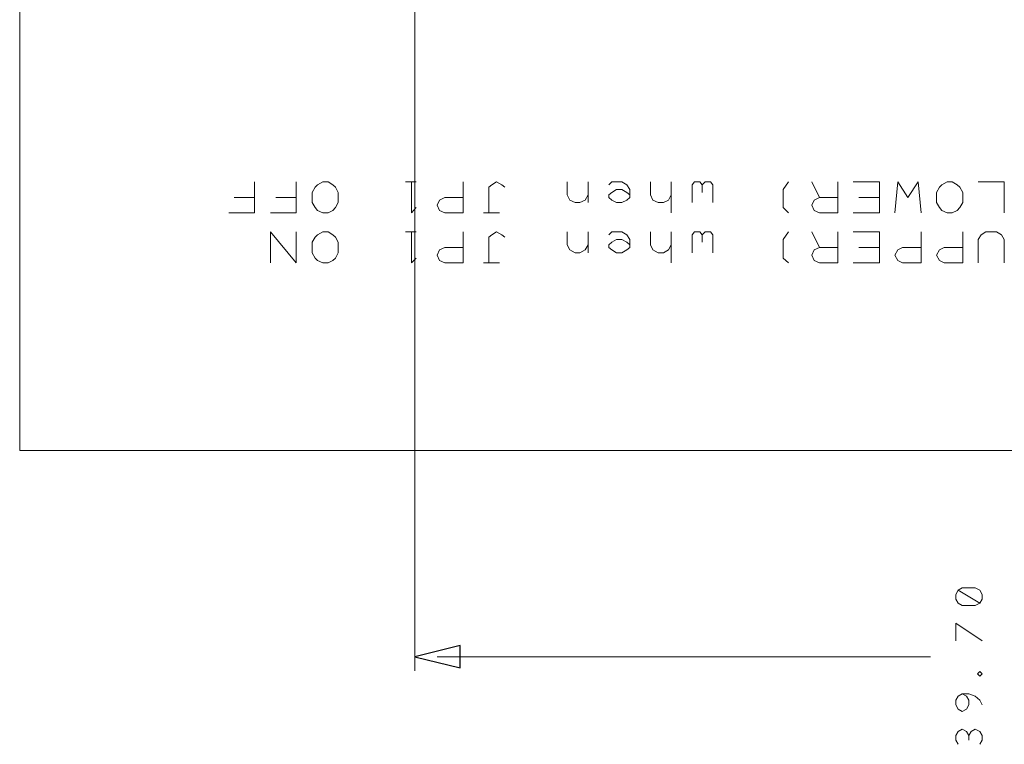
# Model space of a CAD drawing. Header units: millimetres. Extents: x -38 to 46, y -120 to 119.
# Tile 1 of 23: x -38 to -2, y -120 to -94. Entities that reach past the tile are written whole.
import ezdxf

# ---------------------------------------------------------------- set-up
doc = ezdxf.new("R2010")
doc.units = ezdxf.units.MM
doc.header["$MEASUREMENT"] = 0
doc.layers.add('Ebene 1', color=7, linetype='Continuous')

msp = doc.modelspace()

# ---------------------------------------------------------------- linework, layer by layer
at = {"layer": 'Ebene 1', "lineweight": 20}
for points, knots in [([(22.3873, 104.4081), (22.3873, 104.4081), (-37.6202, 104.4081), (-37.6202, 104.4081), (-37.6202, 104.4081), (-37.6202, 104.4081), (-37.6202, -109.9044), (-37.6202, -109.9044), (-37.6202, -109.9044), (-37.6202, -109.9044), (22.3873, -109.9044), (22.3873, -109.9044), (22.3873, -109.9044), (22.3873, -109.9044), (22.3873, 104.4081), (22.3873, 104.4081)], [0, 0, 0, 0, 0.2, 0.2, 0.2, 0.2, 0.4, 0.4, 0.4, 0.4, 0.6, 0.6, 0.6, 0.6, 1, 1, 1, 1]), ([(-29.1536, -100.2312), (-29.1536, -100.2312), (-29.1536, -101.3531), (-29.1536, -101.3531), (-29.1536, -101.3531), (-29.1536, -101.3531), (-30.0849, -101.3531), (-30.0849, -101.3531)], [0, 0, 0, 0, 0.3333333, 0.3333333, 0.3333333, 0.3333333, 1, 1, 1, 1]), ([(-27.6507, -100.2312), (-27.6507, -100.2312), (-27.6507, -101.3531), (-27.6507, -101.3531), (-27.6507, -101.3531), (-27.6507, -101.3531), (-28.5821, -101.3531), (-28.5821, -101.3531)], [0, 0, 0, 0, 0.3333333, 0.3333333, 0.3333333, 0.3333333, 1, 1, 1, 1]), ([(-26.1479, -100.6122), (-26.1479, -100.6122), (-26.1479, -100.9721), (-26.1479, -100.9721), (-26.1479, -100.9721), (-26.1479, -100.9721), (-26.2326, -101.1626), (-26.2326, -101.1626), (-26.2326, -101.1626), (-26.2326, -101.1626), (-26.3384, -101.2684), (-26.3384, -101.2684), (-26.3384, -101.2684), (-26.3384, -101.2684), (-26.5077, -101.3531), (-26.5077, -101.3531), (-26.5077, -101.3531), (-26.5077, -101.3531), (-26.6982, -101.3531), (-26.6982, -101.3531), (-26.6982, -101.3531), (-26.6982, -101.3531), (-26.8887, -101.2684), (-26.8887, -101.2684), (-26.8887, -101.2684), (-26.8887, -101.2684), (-26.9734, -101.1626), (-26.9734, -101.1626), (-26.9734, -101.1626), (-26.9734, -101.1626), (-27.0792, -100.9721), (-27.0792, -100.9721), (-27.0792, -100.9721), (-27.0792, -100.9721), (-27.0792, -100.6122), (-27.0792, -100.6122), (-27.0792, -100.6122), (-27.0792, -100.6122), (-26.9734, -100.4217), (-26.9734, -100.4217), (-26.9734, -100.4217), (-26.9734, -100.4217), (-26.8887, -100.3371), (-26.8887, -100.3371), (-26.8887, -100.3371), (-26.8887, -100.3371), (-26.6982, -100.2312), (-26.6982, -100.2312), (-26.6982, -100.2312), (-26.6982, -100.2312), (-26.5077, -100.2312), (-26.5077, -100.2312), (-26.5077, -100.2312), (-26.5077, -100.2312), (-26.3384, -100.3371), (-26.3384, -100.3371), (-26.3384, -100.3371), (-26.3384, -100.3371), (-26.2326, -100.4217), (-26.2326, -100.4217), (-26.2326, -100.4217), (-26.2326, -100.4217), (-26.1479, -100.6122), (-26.1479, -100.6122)], [0, 0, 0, 0, 0.0588235, 0.0588235, 0.0588235, 0.0588235, 0.1176471, 0.1176471, 0.1176471, 0.1176471, 0.1764706, 0.1764706, 0.1764706, 0.1764706, 0.2352941, 0.2352941, 0.2352941, 0.2352941, 0.2941176, 0.2941176, 0.2941176, 0.2941176, 0.3529412, 0.3529412, 0.3529412, 0.3529412, 0.4117647, 0.4117647, 0.4117647, 0.4117647, 0.4705882, 0.4705882, 0.4705882, 0.4705882, 0.5294118, 0.5294118, 0.5294118, 0.5294118, 0.5882353, 0.5882353, 0.5882353, 0.5882353, 0.6470588, 0.6470588, 0.6470588, 0.6470588, 0.7058824, 0.7058824, 0.7058824, 0.7058824, 0.7647059, 0.7647059, 0.7647059, 0.7647059, 0.8235294, 0.8235294, 0.8235294, 0.8235294, 0.8823529, 0.8823529, 0.8823529, 0.8823529, 1, 1, 1, 1]), ([(-23.5021, -100.2312), (-23.5021, -100.2312), (-23.5021, -101.3531), (-23.5021, -101.3531), (-23.5021, -101.3531), (-23.5021, -101.3531), (-23.3327, -101.1626), (-23.3327, -101.1626)], [0, 0, 0, 0, 0.3333333, 0.3333333, 0.3333333, 0.3333333, 1, 1, 1, 1]), ([(-21.6394, -100.2312), (-21.6394, -100.2312), (-21.6394, -101.3531), (-21.6394, -101.3531), (-21.6394, -101.3531), (-21.6394, -101.3531), (-22.2956, -101.3531), (-22.2956, -101.3531), (-22.2956, -101.3531), (-22.2956, -101.3531), (-22.4861, -101.2684), (-22.4861, -101.2684), (-22.4861, -101.2684), (-22.4861, -101.2684), (-22.5707, -101.0779), (-22.5707, -101.0779), (-22.5707, -101.0779), (-22.5707, -101.0779), (-22.4861, -100.8874), (-22.4861, -100.8874), (-22.4861, -100.8874), (-22.4861, -100.8874), (-22.2956, -100.8027), (-22.2956, -100.8027), (-22.2956, -100.8027), (-22.2956, -100.8027), (-21.6394, -100.8027), (-21.6394, -100.8027)], [0, 0, 0, 0, 0.125, 0.125, 0.125, 0.125, 0.25, 0.25, 0.25, 0.25, 0.375, 0.375, 0.375, 0.375, 0.5, 0.5, 0.5, 0.5, 0.625, 0.625, 0.625, 0.625, 0.75, 0.75, 0.75, 0.75, 1, 1, 1, 1]), ([(-20.1366, -100.4217), (-20.1366, -100.4217), (-20.2424, -100.3371), (-20.2424, -100.3371), (-20.2424, -100.3371), (-20.2424, -100.3371), (-20.4329, -100.2312), (-20.4329, -100.2312), (-20.4329, -100.2312), (-20.4329, -100.2312), (-20.6022, -100.3371), (-20.6022, -100.3371), (-20.6022, -100.3371), (-20.6022, -100.3371), (-20.7081, -100.4217), (-20.7081, -100.4217), (-20.7081, -100.4217), (-20.7081, -100.4217), (-20.7081, -101.3531), (-20.7081, -101.3531), (-20.7081, -101.3531), (-20.7081, -101.3531), (-20.8986, -101.3531), (-20.8986, -101.3531)], [0, 0, 0, 0, 0.1428571, 0.1428571, 0.1428571, 0.1428571, 0.2857143, 0.2857143, 0.2857143, 0.2857143, 0.4285714, 0.4285714, 0.4285714, 0.4285714, 0.5714286, 0.5714286, 0.5714286, 0.5714286, 0.7142857, 0.7142857, 0.7142857, 0.7142857, 1, 1, 1, 1]), ([(-17.1309, -100.6969), (-17.1309, -100.6969), (-17.2367, -100.8874), (-17.2367, -100.8874), (-17.2367, -100.8874), (-17.2367, -100.8874), (-17.4272, -100.9721), (-17.4272, -100.9721), (-17.4272, -100.9721), (-17.4272, -100.9721), (-17.5966, -100.9721), (-17.5966, -100.9721), (-17.5966, -100.9721), (-17.5966, -100.9721), (-17.7871, -100.8874), (-17.7871, -100.8874), (-17.7871, -100.8874), (-17.7871, -100.8874), (-17.8929, -100.6969), (-17.8929, -100.6969), (-17.8929, -100.6969), (-17.8929, -100.6969), (-17.8929, -100.2312), (-17.8929, -100.2312)], [0, 0, 0, 0, 0.1428571, 0.1428571, 0.1428571, 0.1428571, 0.2857143, 0.2857143, 0.2857143, 0.2857143, 0.4285714, 0.4285714, 0.4285714, 0.4285714, 0.5714286, 0.5714286, 0.5714286, 0.5714286, 0.7142857, 0.7142857, 0.7142857, 0.7142857, 1, 1, 1, 1]), ([(-16.3901, -100.3371), (-16.3901, -100.3371), (-16.2842, -100.2312), (-16.2842, -100.2312), (-16.2842, -100.2312), (-16.2842, -100.2312), (-15.9244, -100.2312), (-15.9244, -100.2312), (-15.9244, -100.2312), (-15.9244, -100.2312), (-15.7339, -100.3371), (-15.7339, -100.3371), (-15.7339, -100.3371), (-15.7339, -100.3371), (-15.6281, -100.5064), (-15.6281, -100.5064), (-15.6281, -100.5064), (-15.6281, -100.5064), (-15.6281, -100.8027), (-15.6281, -100.8027), (-15.6281, -100.8027), (-15.6281, -100.8027), (-15.7339, -100.8874), (-15.7339, -100.8874), (-15.7339, -100.8874), (-15.7339, -100.8874), (-15.9244, -100.9721), (-15.9244, -100.9721), (-15.9244, -100.9721), (-15.9244, -100.9721), (-16.1149, -100.9721), (-16.1149, -100.9721), (-16.1149, -100.9721), (-16.1149, -100.9721), (-16.2842, -100.8874), (-16.2842, -100.8874), (-16.2842, -100.8874), (-16.2842, -100.8874), (-16.3901, -100.8027), (-16.3901, -100.8027), (-16.3901, -100.8027), (-16.3901, -100.8027), (-16.3901, -100.6969), (-16.3901, -100.6969), (-16.3901, -100.6969), (-16.3901, -100.6969), (-16.2842, -100.6122), (-16.2842, -100.6122), (-16.2842, -100.6122), (-16.2842, -100.6122), (-16.1149, -100.5064), (-16.1149, -100.5064), (-16.1149, -100.5064), (-16.1149, -100.5064), (-15.9244, -100.5064), (-15.9244, -100.5064), (-15.9244, -100.5064), (-15.9244, -100.5064), (-15.7339, -100.6122), (-15.7339, -100.6122), (-15.7339, -100.6122), (-15.7339, -100.6122), (-15.6281, -100.6969), (-15.6281, -100.6969)], [0, 0, 0, 0, 0.0588235, 0.0588235, 0.0588235, 0.0588235, 0.1176471, 0.1176471, 0.1176471, 0.1176471, 0.1764706, 0.1764706, 0.1764706, 0.1764706, 0.2352941, 0.2352941, 0.2352941, 0.2352941, 0.2941176, 0.2941176, 0.2941176, 0.2941176, 0.3529412, 0.3529412, 0.3529412, 0.3529412, 0.4117647, 0.4117647, 0.4117647, 0.4117647, 0.4705882, 0.4705882, 0.4705882, 0.4705882, 0.5294118, 0.5294118, 0.5294118, 0.5294118, 0.5882353, 0.5882353, 0.5882353, 0.5882353, 0.6470588, 0.6470588, 0.6470588, 0.6470588, 0.7058824, 0.7058824, 0.7058824, 0.7058824, 0.7647059, 0.7647059, 0.7647059, 0.7647059, 0.8235294, 0.8235294, 0.8235294, 0.8235294, 0.8823529, 0.8823529, 0.8823529, 0.8823529, 1, 1, 1, 1]), ([(-14.1464, -100.6969), (-14.1464, -100.6969), (-14.2311, -100.8874), (-14.2311, -100.8874), (-14.2311, -100.8874), (-14.2311, -100.8874), (-14.4216, -100.9721), (-14.4216, -100.9721), (-14.4216, -100.9721), (-14.4216, -100.9721), (-14.6121, -100.9721), (-14.6121, -100.9721), (-14.6121, -100.9721), (-14.6121, -100.9721), (-14.8026, -100.8874), (-14.8026, -100.8874), (-14.8026, -100.8874), (-14.8026, -100.8874), (-14.8872, -100.6969), (-14.8872, -100.6969), (-14.8872, -100.6969), (-14.8872, -100.6969), (-14.8872, -100.2312), (-14.8872, -100.2312)], [0, 0, 0, 0, 0.1428571, 0.1428571, 0.1428571, 0.1428571, 0.2857143, 0.2857143, 0.2857143, 0.2857143, 0.4285714, 0.4285714, 0.4285714, 0.4285714, 0.5714286, 0.5714286, 0.5714286, 0.5714286, 0.7142857, 0.7142857, 0.7142857, 0.7142857, 1, 1, 1, 1]), ([(-13.0246, -100.3371), (-13.0246, -100.3371), (-13.1092, -100.2312), (-13.1092, -100.2312), (-13.1092, -100.2312), (-13.1092, -100.2312), (-13.2997, -100.2312), (-13.2997, -100.2312), (-13.2997, -100.2312), (-13.2997, -100.2312), (-13.3844, -100.3371), (-13.3844, -100.3371), (-13.3844, -100.3371), (-13.3844, -100.3371), (-13.3844, -100.9721), (-13.3844, -100.9721)], [0, 0, 0, 0, 0.2, 0.2, 0.2, 0.2, 0.4, 0.4, 0.4, 0.4, 0.6, 0.6, 0.6, 0.6, 1, 1, 1, 1]), ([(-12.6436, -100.9721), (-12.6436, -100.9721), (-12.6436, -100.3371), (-12.6436, -100.3371), (-12.6436, -100.3371), (-12.6436, -100.3371), (-12.7282, -100.2312), (-12.7282, -100.2312), (-12.7282, -100.2312), (-12.7282, -100.2312), (-12.9187, -100.2312), (-12.9187, -100.2312), (-12.9187, -100.2312), (-12.9187, -100.2312), (-13.0246, -100.3371), (-13.0246, -100.3371), (-13.0246, -100.3371), (-13.0246, -100.3371), (-13.0246, -100.6122), (-13.0246, -100.6122)], [0, 0, 0, 0, 0.1666667, 0.1666667, 0.1666667, 0.1666667, 0.3333333, 0.3333333, 0.3333333, 0.3333333, 0.5, 0.5, 0.5, 0.5, 0.6666667, 0.6666667, 0.6666667, 0.6666667, 1, 1, 1, 1]), ([(-9.9131, -100.2312), (-9.9131, -100.2312), (-10.1036, -100.5064), (-10.1036, -100.5064), (-10.1036, -100.5064), (-10.1036, -100.5064), (-10.1036, -101.1626), (-10.1036, -101.1626), (-10.1036, -101.1626), (-10.1036, -101.1626), (-9.9131, -101.3531), (-9.9131, -101.3531)], [0, 0, 0, 0, 0.25, 0.25, 0.25, 0.25, 0.5, 0.5, 0.5, 0.5, 1, 1, 1, 1]), ([(-8.1351, -100.2312), (-8.1351, -100.2312), (-8.1351, -101.3531), (-8.1351, -101.3531), (-8.1351, -101.3531), (-8.1351, -101.3531), (-8.7912, -101.3531), (-8.7912, -101.3531), (-8.7912, -101.3531), (-8.7912, -101.3531), (-8.9817, -101.2684), (-8.9817, -101.2684), (-8.9817, -101.2684), (-8.9817, -101.2684), (-9.0664, -101.0779), (-9.0664, -101.0779), (-9.0664, -101.0779), (-9.0664, -101.0779), (-8.9817, -100.8874), (-8.9817, -100.8874), (-8.9817, -100.8874), (-8.9817, -100.8874), (-8.7912, -100.8027), (-8.7912, -100.8027), (-8.7912, -100.8027), (-8.7912, -100.8027), (-8.1351, -100.8027), (-8.1351, -100.8027)], [0, 0, 0, 0, 0.125, 0.125, 0.125, 0.125, 0.25, 0.25, 0.25, 0.25, 0.375, 0.375, 0.375, 0.375, 0.5, 0.5, 0.5, 0.5, 0.625, 0.625, 0.625, 0.625, 0.75, 0.75, 0.75, 0.75, 1, 1, 1, 1]), ([(-6.6322, -100.2312), (-6.6322, -100.2312), (-6.6322, -101.3531), (-6.6322, -101.3531), (-6.6322, -101.3531), (-6.6322, -101.3531), (-7.5847, -101.3531), (-7.5847, -101.3531)], [0, 0, 0, 0, 0.3333333, 0.3333333, 0.3333333, 0.3333333, 1, 1, 1, 1]), ([(-5.1294, -101.3531), (-5.1294, -101.3531), (-5.2352, -100.2312), (-5.2352, -100.2312), (-5.2352, -100.2312), (-5.2352, -100.2312), (-5.6162, -100.8027), (-5.6162, -100.8027), (-5.6162, -100.8027), (-5.6162, -100.8027), (-5.9761, -100.2312), (-5.9761, -100.2312), (-5.9761, -100.2312), (-5.9761, -100.2312), (-6.0819, -101.3531), (-6.0819, -101.3531)], [0, 0, 0, 0, 0.2, 0.2, 0.2, 0.2, 0.4, 0.4, 0.4, 0.4, 0.6, 0.6, 0.6, 0.6, 1, 1, 1, 1]), ([(-3.6266, -100.6122), (-3.6266, -100.6122), (-3.6266, -100.9721), (-3.6266, -100.9721), (-3.6266, -100.9721), (-3.6266, -100.9721), (-3.7324, -101.1626), (-3.7324, -101.1626), (-3.7324, -101.1626), (-3.7324, -101.1626), (-3.8382, -101.2684), (-3.8382, -101.2684), (-3.8382, -101.2684), (-3.8382, -101.2684), (-4.0076, -101.3531), (-4.0076, -101.3531), (-4.0076, -101.3531), (-4.0076, -101.3531), (-4.1981, -101.3531), (-4.1981, -101.3531), (-4.1981, -101.3531), (-4.1981, -101.3531), (-4.3886, -101.2684), (-4.3886, -101.2684), (-4.3886, -101.2684), (-4.3886, -101.2684), (-4.4732, -101.1626), (-4.4732, -101.1626), (-4.4732, -101.1626), (-4.4732, -101.1626), (-4.5791, -100.9721), (-4.5791, -100.9721), (-4.5791, -100.9721), (-4.5791, -100.9721), (-4.5791, -100.6122), (-4.5791, -100.6122), (-4.5791, -100.6122), (-4.5791, -100.6122), (-4.4732, -100.4217), (-4.4732, -100.4217), (-4.4732, -100.4217), (-4.4732, -100.4217), (-4.3886, -100.3371), (-4.3886, -100.3371), (-4.3886, -100.3371), (-4.3886, -100.3371), (-4.1981, -100.2312), (-4.1981, -100.2312), (-4.1981, -100.2312), (-4.1981, -100.2312), (-4.0076, -100.2312), (-4.0076, -100.2312), (-4.0076, -100.2312), (-4.0076, -100.2312), (-3.8382, -100.3371), (-3.8382, -100.3371), (-3.8382, -100.3371), (-3.8382, -100.3371), (-3.7324, -100.4217), (-3.7324, -100.4217), (-3.7324, -100.4217), (-3.7324, -100.4217), (-3.6266, -100.6122), (-3.6266, -100.6122)], [0, 0, 0, 0, 0.0588235, 0.0588235, 0.0588235, 0.0588235, 0.1176471, 0.1176471, 0.1176471, 0.1176471, 0.1764706, 0.1764706, 0.1764706, 0.1764706, 0.2352941, 0.2352941, 0.2352941, 0.2352941, 0.2941176, 0.2941176, 0.2941176, 0.2941176, 0.3529412, 0.3529412, 0.3529412, 0.3529412, 0.4117647, 0.4117647, 0.4117647, 0.4117647, 0.4705882, 0.4705882, 0.4705882, 0.4705882, 0.5294118, 0.5294118, 0.5294118, 0.5294118, 0.5882353, 0.5882353, 0.5882353, 0.5882353, 0.6470588, 0.6470588, 0.6470588, 0.6470588, 0.7058824, 0.7058824, 0.7058824, 0.7058824, 0.7647059, 0.7647059, 0.7647059, 0.7647059, 0.8235294, 0.8235294, 0.8235294, 0.8235294, 0.8823529, 0.8823529, 0.8823529, 0.8823529, 1, 1, 1, 1]), ([(-2.1449, -101.3531), (-2.1449, -101.3531), (-2.1449, -100.2312), (-2.1449, -100.2312), (-2.1449, -100.2312), (-2.1449, -100.2312), (-3.0762, -100.2312), (-3.0762, -100.2312)], [0, 0, 0, 0, 0.3333333, 0.3333333, 0.3333333, 0.3333333, 1, 1, 1, 1]), ([(-27.6507, -102.0304), (-27.6507, -102.0304), (-27.6507, -103.1522), (-27.6507, -103.1522), (-27.6507, -103.1522), (-27.6507, -103.1522), (-28.5821, -102.0304), (-28.5821, -102.0304), (-28.5821, -102.0304), (-28.5821, -102.0304), (-28.5821, -103.1522), (-28.5821, -103.1522)], [0, 0, 0, 0, 0.25, 0.25, 0.25, 0.25, 0.5, 0.5, 0.5, 0.5, 1, 1, 1, 1]), ([(-26.1479, -102.4114), (-26.1479, -102.4114), (-26.1479, -102.7924), (-26.1479, -102.7924), (-26.1479, -102.7924), (-26.1479, -102.7924), (-26.2326, -102.9829), (-26.2326, -102.9829), (-26.2326, -102.9829), (-26.2326, -102.9829), (-26.3384, -103.0676), (-26.3384, -103.0676), (-26.3384, -103.0676), (-26.3384, -103.0676), (-26.5077, -103.1522), (-26.5077, -103.1522), (-26.5077, -103.1522), (-26.5077, -103.1522), (-26.6982, -103.1522), (-26.6982, -103.1522), (-26.6982, -103.1522), (-26.6982, -103.1522), (-26.8887, -103.0676), (-26.8887, -103.0676), (-26.8887, -103.0676), (-26.8887, -103.0676), (-26.9734, -102.9829), (-26.9734, -102.9829), (-26.9734, -102.9829), (-26.9734, -102.9829), (-27.0792, -102.7924), (-27.0792, -102.7924), (-27.0792, -102.7924), (-27.0792, -102.7924), (-27.0792, -102.4114), (-27.0792, -102.4114), (-27.0792, -102.4114), (-27.0792, -102.4114), (-26.9734, -102.2209), (-26.9734, -102.2209), (-26.9734, -102.2209), (-26.9734, -102.2209), (-26.8887, -102.1362), (-26.8887, -102.1362), (-26.8887, -102.1362), (-26.8887, -102.1362), (-26.6982, -102.0304), (-26.6982, -102.0304), (-26.6982, -102.0304), (-26.6982, -102.0304), (-26.5077, -102.0304), (-26.5077, -102.0304), (-26.5077, -102.0304), (-26.5077, -102.0304), (-26.3384, -102.1362), (-26.3384, -102.1362), (-26.3384, -102.1362), (-26.3384, -102.1362), (-26.2326, -102.2209), (-26.2326, -102.2209), (-26.2326, -102.2209), (-26.2326, -102.2209), (-26.1479, -102.4114), (-26.1479, -102.4114)], [0, 0, 0, 0, 0.0588235, 0.0588235, 0.0588235, 0.0588235, 0.1176471, 0.1176471, 0.1176471, 0.1176471, 0.1764706, 0.1764706, 0.1764706, 0.1764706, 0.2352941, 0.2352941, 0.2352941, 0.2352941, 0.2941176, 0.2941176, 0.2941176, 0.2941176, 0.3529412, 0.3529412, 0.3529412, 0.3529412, 0.4117647, 0.4117647, 0.4117647, 0.4117647, 0.4705882, 0.4705882, 0.4705882, 0.4705882, 0.5294118, 0.5294118, 0.5294118, 0.5294118, 0.5882353, 0.5882353, 0.5882353, 0.5882353, 0.6470588, 0.6470588, 0.6470588, 0.6470588, 0.7058824, 0.7058824, 0.7058824, 0.7058824, 0.7647059, 0.7647059, 0.7647059, 0.7647059, 0.8235294, 0.8235294, 0.8235294, 0.8235294, 0.8823529, 0.8823529, 0.8823529, 0.8823529, 1, 1, 1, 1]), ([(-23.5021, -102.0304), (-23.5021, -102.0304), (-23.5021, -103.1522), (-23.5021, -103.1522), (-23.5021, -103.1522), (-23.5021, -103.1522), (-23.3327, -102.9829), (-23.3327, -102.9829)], [0, 0, 0, 0, 0.3333333, 0.3333333, 0.3333333, 0.3333333, 1, 1, 1, 1]), ([(-21.6394, -102.0304), (-21.6394, -102.0304), (-21.6394, -103.1522), (-21.6394, -103.1522), (-21.6394, -103.1522), (-21.6394, -103.1522), (-22.2956, -103.1522), (-22.2956, -103.1522), (-22.2956, -103.1522), (-22.2956, -103.1522), (-22.4861, -103.0676), (-22.4861, -103.0676), (-22.4861, -103.0676), (-22.4861, -103.0676), (-22.5707, -102.8771), (-22.5707, -102.8771), (-22.5707, -102.8771), (-22.5707, -102.8771), (-22.4861, -102.6866), (-22.4861, -102.6866), (-22.4861, -102.6866), (-22.4861, -102.6866), (-22.2956, -102.6019), (-22.2956, -102.6019), (-22.2956, -102.6019), (-22.2956, -102.6019), (-21.6394, -102.6019), (-21.6394, -102.6019)], [0, 0, 0, 0, 0.125, 0.125, 0.125, 0.125, 0.25, 0.25, 0.25, 0.25, 0.375, 0.375, 0.375, 0.375, 0.5, 0.5, 0.5, 0.5, 0.625, 0.625, 0.625, 0.625, 0.75, 0.75, 0.75, 0.75, 1, 1, 1, 1]), ([(-20.1366, -102.2209), (-20.1366, -102.2209), (-20.2424, -102.1362), (-20.2424, -102.1362), (-20.2424, -102.1362), (-20.2424, -102.1362), (-20.4329, -102.0304), (-20.4329, -102.0304), (-20.4329, -102.0304), (-20.4329, -102.0304), (-20.6022, -102.1362), (-20.6022, -102.1362), (-20.6022, -102.1362), (-20.6022, -102.1362), (-20.7081, -102.2209), (-20.7081, -102.2209), (-20.7081, -102.2209), (-20.7081, -102.2209), (-20.7081, -103.1522), (-20.7081, -103.1522), (-20.7081, -103.1522), (-20.7081, -103.1522), (-20.8986, -103.1522), (-20.8986, -103.1522)], [0, 0, 0, 0, 0.1428571, 0.1428571, 0.1428571, 0.1428571, 0.2857143, 0.2857143, 0.2857143, 0.2857143, 0.4285714, 0.4285714, 0.4285714, 0.4285714, 0.5714286, 0.5714286, 0.5714286, 0.5714286, 0.7142857, 0.7142857, 0.7142857, 0.7142857, 1, 1, 1, 1]), ([(-17.1309, -102.4961), (-17.1309, -102.4961), (-17.2367, -102.6866), (-17.2367, -102.6866), (-17.2367, -102.6866), (-17.2367, -102.6866), (-17.4272, -102.7924), (-17.4272, -102.7924), (-17.4272, -102.7924), (-17.4272, -102.7924), (-17.5966, -102.7924), (-17.5966, -102.7924), (-17.5966, -102.7924), (-17.5966, -102.7924), (-17.7871, -102.6866), (-17.7871, -102.6866), (-17.7871, -102.6866), (-17.7871, -102.6866), (-17.8929, -102.4961), (-17.8929, -102.4961), (-17.8929, -102.4961), (-17.8929, -102.4961), (-17.8929, -102.0304), (-17.8929, -102.0304)], [0, 0, 0, 0, 0.1428571, 0.1428571, 0.1428571, 0.1428571, 0.2857143, 0.2857143, 0.2857143, 0.2857143, 0.4285714, 0.4285714, 0.4285714, 0.4285714, 0.5714286, 0.5714286, 0.5714286, 0.5714286, 0.7142857, 0.7142857, 0.7142857, 0.7142857, 1, 1, 1, 1]), ([(-16.3901, -102.1362), (-16.3901, -102.1362), (-16.2842, -102.0304), (-16.2842, -102.0304), (-16.2842, -102.0304), (-16.2842, -102.0304), (-15.9244, -102.0304), (-15.9244, -102.0304), (-15.9244, -102.0304), (-15.9244, -102.0304), (-15.7339, -102.1362), (-15.7339, -102.1362), (-15.7339, -102.1362), (-15.7339, -102.1362), (-15.6281, -102.3056), (-15.6281, -102.3056), (-15.6281, -102.3056), (-15.6281, -102.3056), (-15.6281, -102.6019), (-15.6281, -102.6019), (-15.6281, -102.6019), (-15.6281, -102.6019), (-15.7339, -102.6866), (-15.7339, -102.6866), (-15.7339, -102.6866), (-15.7339, -102.6866), (-15.9244, -102.7924), (-15.9244, -102.7924), (-15.9244, -102.7924), (-15.9244, -102.7924), (-16.1149, -102.7924), (-16.1149, -102.7924), (-16.1149, -102.7924), (-16.1149, -102.7924), (-16.2842, -102.6866), (-16.2842, -102.6866), (-16.2842, -102.6866), (-16.2842, -102.6866), (-16.3901, -102.6019), (-16.3901, -102.6019), (-16.3901, -102.6019), (-16.3901, -102.6019), (-16.3901, -102.4961), (-16.3901, -102.4961), (-16.3901, -102.4961), (-16.3901, -102.4961), (-16.2842, -102.4114), (-16.2842, -102.4114), (-16.2842, -102.4114), (-16.2842, -102.4114), (-16.1149, -102.3056), (-16.1149, -102.3056), (-16.1149, -102.3056), (-16.1149, -102.3056), (-15.9244, -102.3056), (-15.9244, -102.3056), (-15.9244, -102.3056), (-15.9244, -102.3056), (-15.7339, -102.4114), (-15.7339, -102.4114), (-15.7339, -102.4114), (-15.7339, -102.4114), (-15.6281, -102.4961), (-15.6281, -102.4961)], [0, 0, 0, 0, 0.0588235, 0.0588235, 0.0588235, 0.0588235, 0.1176471, 0.1176471, 0.1176471, 0.1176471, 0.1764706, 0.1764706, 0.1764706, 0.1764706, 0.2352941, 0.2352941, 0.2352941, 0.2352941, 0.2941176, 0.2941176, 0.2941176, 0.2941176, 0.3529412, 0.3529412, 0.3529412, 0.3529412, 0.4117647, 0.4117647, 0.4117647, 0.4117647, 0.4705882, 0.4705882, 0.4705882, 0.4705882, 0.5294118, 0.5294118, 0.5294118, 0.5294118, 0.5882353, 0.5882353, 0.5882353, 0.5882353, 0.6470588, 0.6470588, 0.6470588, 0.6470588, 0.7058824, 0.7058824, 0.7058824, 0.7058824, 0.7647059, 0.7647059, 0.7647059, 0.7647059, 0.8235294, 0.8235294, 0.8235294, 0.8235294, 0.8823529, 0.8823529, 0.8823529, 0.8823529, 1, 1, 1, 1]), ([(-14.1464, -102.4961), (-14.1464, -102.4961), (-14.2311, -102.6866), (-14.2311, -102.6866), (-14.2311, -102.6866), (-14.2311, -102.6866), (-14.4216, -102.7924), (-14.4216, -102.7924), (-14.4216, -102.7924), (-14.4216, -102.7924), (-14.6121, -102.7924), (-14.6121, -102.7924), (-14.6121, -102.7924), (-14.6121, -102.7924), (-14.8026, -102.6866), (-14.8026, -102.6866), (-14.8026, -102.6866), (-14.8026, -102.6866), (-14.8872, -102.4961), (-14.8872, -102.4961), (-14.8872, -102.4961), (-14.8872, -102.4961), (-14.8872, -102.0304), (-14.8872, -102.0304)], [0, 0, 0, 0, 0.1428571, 0.1428571, 0.1428571, 0.1428571, 0.2857143, 0.2857143, 0.2857143, 0.2857143, 0.4285714, 0.4285714, 0.4285714, 0.4285714, 0.5714286, 0.5714286, 0.5714286, 0.5714286, 0.7142857, 0.7142857, 0.7142857, 0.7142857, 1, 1, 1, 1]), ([(-13.0246, -102.1362), (-13.0246, -102.1362), (-13.1092, -102.0304), (-13.1092, -102.0304), (-13.1092, -102.0304), (-13.1092, -102.0304), (-13.2997, -102.0304), (-13.2997, -102.0304), (-13.2997, -102.0304), (-13.2997, -102.0304), (-13.3844, -102.1362), (-13.3844, -102.1362), (-13.3844, -102.1362), (-13.3844, -102.1362), (-13.3844, -102.7924), (-13.3844, -102.7924)], [0, 0, 0, 0, 0.2, 0.2, 0.2, 0.2, 0.4, 0.4, 0.4, 0.4, 0.6, 0.6, 0.6, 0.6, 1, 1, 1, 1]), ([(-12.6436, -102.7924), (-12.6436, -102.7924), (-12.6436, -102.1362), (-12.6436, -102.1362), (-12.6436, -102.1362), (-12.6436, -102.1362), (-12.7282, -102.0304), (-12.7282, -102.0304), (-12.7282, -102.0304), (-12.7282, -102.0304), (-12.9187, -102.0304), (-12.9187, -102.0304), (-12.9187, -102.0304), (-12.9187, -102.0304), (-13.0246, -102.1362), (-13.0246, -102.1362), (-13.0246, -102.1362), (-13.0246, -102.1362), (-13.0246, -102.4114), (-13.0246, -102.4114)], [0, 0, 0, 0, 0.1666667, 0.1666667, 0.1666667, 0.1666667, 0.3333333, 0.3333333, 0.3333333, 0.3333333, 0.5, 0.5, 0.5, 0.5, 0.6666667, 0.6666667, 0.6666667, 0.6666667, 1, 1, 1, 1]), ([(-9.9131, -102.0304), (-9.9131, -102.0304), (-10.1036, -102.3056), (-10.1036, -102.3056), (-10.1036, -102.3056), (-10.1036, -102.3056), (-10.1036, -102.9829), (-10.1036, -102.9829), (-10.1036, -102.9829), (-10.1036, -102.9829), (-9.9131, -103.1522), (-9.9131, -103.1522)], [0, 0, 0, 0, 0.25, 0.25, 0.25, 0.25, 0.5, 0.5, 0.5, 0.5, 1, 1, 1, 1]), ([(-8.1351, -102.0304), (-8.1351, -102.0304), (-8.1351, -103.1522), (-8.1351, -103.1522), (-8.1351, -103.1522), (-8.1351, -103.1522), (-8.7912, -103.1522), (-8.7912, -103.1522), (-8.7912, -103.1522), (-8.7912, -103.1522), (-8.9817, -103.0676), (-8.9817, -103.0676), (-8.9817, -103.0676), (-8.9817, -103.0676), (-9.0664, -102.8771), (-9.0664, -102.8771), (-9.0664, -102.8771), (-9.0664, -102.8771), (-8.9817, -102.6866), (-8.9817, -102.6866), (-8.9817, -102.6866), (-8.9817, -102.6866), (-8.7912, -102.6019), (-8.7912, -102.6019), (-8.7912, -102.6019), (-8.7912, -102.6019), (-8.1351, -102.6019), (-8.1351, -102.6019)], [0, 0, 0, 0, 0.125, 0.125, 0.125, 0.125, 0.25, 0.25, 0.25, 0.25, 0.375, 0.375, 0.375, 0.375, 0.5, 0.5, 0.5, 0.5, 0.625, 0.625, 0.625, 0.625, 0.75, 0.75, 0.75, 0.75, 1, 1, 1, 1]), ([(-6.6322, -102.0304), (-6.6322, -102.0304), (-6.6322, -103.1522), (-6.6322, -103.1522), (-6.6322, -103.1522), (-6.6322, -103.1522), (-7.5847, -103.1522), (-7.5847, -103.1522)], [0, 0, 0, 0, 0.3333333, 0.3333333, 0.3333333, 0.3333333, 1, 1, 1, 1]), ([(-5.1294, -102.0304), (-5.1294, -102.0304), (-5.1294, -103.1522), (-5.1294, -103.1522), (-5.1294, -103.1522), (-5.1294, -103.1522), (-5.8067, -103.1522), (-5.8067, -103.1522), (-5.8067, -103.1522), (-5.8067, -103.1522), (-5.9761, -103.0676), (-5.9761, -103.0676), (-5.9761, -103.0676), (-5.9761, -103.0676), (-6.0819, -102.8771), (-6.0819, -102.8771), (-6.0819, -102.8771), (-6.0819, -102.8771), (-5.9761, -102.6866), (-5.9761, -102.6866), (-5.9761, -102.6866), (-5.9761, -102.6866), (-5.8067, -102.6019), (-5.8067, -102.6019), (-5.8067, -102.6019), (-5.8067, -102.6019), (-5.1294, -102.6019), (-5.1294, -102.6019)], [0, 0, 0, 0, 0.125, 0.125, 0.125, 0.125, 0.25, 0.25, 0.25, 0.25, 0.375, 0.375, 0.375, 0.375, 0.5, 0.5, 0.5, 0.5, 0.625, 0.625, 0.625, 0.625, 0.75, 0.75, 0.75, 0.75, 1, 1, 1, 1]), ([(-3.6266, -102.0304), (-3.6266, -102.0304), (-3.6266, -103.1522), (-3.6266, -103.1522), (-3.6266, -103.1522), (-3.6266, -103.1522), (-4.3039, -103.1522), (-4.3039, -103.1522)], [0, 0, 0, 0, 0.3333333, 0.3333333, 0.3333333, 0.3333333, 1, 1, 1, 1]), ([(-2.1449, -103.1522), (-2.1449, -103.1522), (-2.1449, -102.3056), (-2.1449, -102.3056), (-2.1449, -102.3056), (-2.1449, -102.3056), (-2.2296, -102.1362), (-2.2296, -102.1362), (-2.2296, -102.1362), (-2.2296, -102.1362), (-2.4201, -102.0304), (-2.4201, -102.0304), (-2.4201, -102.0304), (-2.4201, -102.0304), (-2.8011, -102.0304), (-2.8011, -102.0304), (-2.8011, -102.0304), (-2.8011, -102.0304), (-2.9704, -102.1362), (-2.9704, -102.1362), (-2.9704, -102.1362), (-2.9704, -102.1362), (-3.0762, -102.3056), (-3.0762, -102.3056), (-3.0762, -102.3056), (-3.0762, -102.3056), (-3.0762, -103.1522), (-3.0762, -103.1522)], [0, 0, 0, 0, 0.125, 0.125, 0.125, 0.125, 0.25, 0.25, 0.25, 0.25, 0.375, 0.375, 0.375, 0.375, 0.5, 0.5, 0.5, 0.5, 0.625, 0.625, 0.625, 0.625, 0.75, 0.75, 0.75, 0.75, 1, 1, 1, 1]), ([(-4.3039, -103.1522), (-4.3039, -103.1522), (-4.4732, -103.0676), (-4.4732, -103.0676), (-4.4732, -103.0676), (-4.4732, -103.0676), (-4.5791, -102.8771), (-4.5791, -102.8771), (-4.5791, -102.8771), (-4.5791, -102.8771), (-4.4732, -102.6866), (-4.4732, -102.6866), (-4.4732, -102.6866), (-4.4732, -102.6866), (-4.3039, -102.6019), (-4.3039, -102.6019), (-4.3039, -102.6019), (-4.3039, -102.6019), (-3.6266, -102.6019), (-3.6266, -102.6019)], [0, 0, 0, 0, 0.1666667, 0.1666667, 0.1666667, 0.1666667, 0.3333333, 0.3333333, 0.3333333, 0.3333333, 0.5, 0.5, 0.5, 0.5, 0.6666667, 0.6666667, 0.6666667, 0.6666667, 1, 1, 1, 1])]:
    msp.add_open_spline(points, degree=3, knots=knots, dxfattribs=at)
at = {"layer": 'Ebene 1', "lineweight": 9}
msp.add_open_spline([(-23.3751, -74.3232), (-23.3751, -74.3232), (-23.3751, -117.8419), (-23.3751, -117.8419)], degree=3, dxfattribs=at)
at = {"layer": 'Ebene 1', "lineweight": 20}
for points in [[(-23.3327, -100.2312), (-23.3327, -100.2312), (-23.7137, -100.2312), (-23.7137, -100.2312)], [(-17.1309, -100.2312), (-17.1309, -100.2312), (-17.1309, -100.9721), (-17.1309, -100.9721)], [(-14.1464, -100.2312), (-14.1464, -100.2312), (-14.1464, -101.3531), (-14.1464, -101.3531)], [(-8.7912, -100.8027), (-8.7912, -100.8027), (-9.0664, -100.2312), (-9.0664, -100.2312)], [(-6.6322, -100.2312), (-6.6322, -100.2312), (-7.5847, -100.2312), (-7.5847, -100.2312)], [(-29.8944, -100.8027), (-29.8944, -100.8027), (-29.1536, -100.8027), (-29.1536, -100.8027)], [(-28.3916, -100.8027), (-28.3916, -100.8027), (-27.6507, -100.8027), (-27.6507, -100.8027)], [(-7.3731, -100.8027), (-7.3731, -100.8027), (-6.6322, -100.8027), (-6.6322, -100.8027)], [(-20.7081, -101.3531), (-20.7081, -101.3531), (-20.3271, -101.3531), (-20.3271, -101.3531)], [(-23.3327, -102.0304), (-23.3327, -102.0304), (-23.7137, -102.0304), (-23.7137, -102.0304)], [(-17.1309, -102.0304), (-17.1309, -102.0304), (-17.1309, -102.7924), (-17.1309, -102.7924)], [(-14.1464, -102.0304), (-14.1464, -102.0304), (-14.1464, -103.1522), (-14.1464, -103.1522)], [(-8.7912, -102.6019), (-8.7912, -102.6019), (-9.0664, -102.0304), (-9.0664, -102.0304)], [(-6.6322, -102.0304), (-6.6322, -102.0304), (-7.5847, -102.0304), (-7.5847, -102.0304)], [(-7.3731, -102.6019), (-7.3731, -102.6019), (-6.6322, -102.6019), (-6.6322, -102.6019)], [(-20.7081, -103.1522), (-20.7081, -103.1522), (-20.3271, -103.1522), (-20.3271, -103.1522)], [(-22.5707, -117.3339), (-22.5707, -117.3339), (-4.7907, -117.3339), (-4.7907, -117.3339)]]:
    msp.add_open_spline(points, degree=3, dxfattribs=at)
at = {"layer": 'Ebene 1', "lineweight": 13}
for points, knots in [([(-3.0127, -115.4077), (-3.0127, -115.4077), (-2.9281, -115.2596), (-2.9281, -115.2596), (-2.9281, -115.2596), (-2.9281, -115.2596), (-2.9281, -115.0902), (-2.9281, -115.0902), (-2.9281, -115.0902), (-2.9281, -115.0902), (-3.0127, -114.9421), (-3.0127, -114.9421), (-3.0127, -114.9421), (-3.0127, -114.9421), (-3.1821, -114.8574), (-3.1821, -114.8574), (-3.1821, -114.8574), (-3.1821, -114.8574), (-3.6477, -114.8574), (-3.6477, -114.8574), (-3.6477, -114.8574), (-3.6477, -114.8574), (-3.7959, -114.9421), (-3.7959, -114.9421), (-3.7959, -114.9421), (-3.7959, -114.9421), (-3.8806, -115.0902), (-3.8806, -115.0902), (-3.8806, -115.0902), (-3.8806, -115.0902), (-3.8806, -115.2596), (-3.8806, -115.2596), (-3.8806, -115.2596), (-3.8806, -115.2596), (-3.7959, -115.4077), (-3.7959, -115.4077), (-3.7959, -115.4077), (-3.7959, -115.4077), (-3.6477, -115.4924), (-3.6477, -115.4924), (-3.6477, -115.4924), (-3.6477, -115.4924), (-3.1821, -115.4924), (-3.1821, -115.4924), (-3.1821, -115.4924), (-3.1821, -115.4924), (-3.0127, -115.4077), (-3.0127, -115.4077), (-3.0127, -115.4077), (-3.0127, -115.4077), (-3.7959, -114.9421), (-3.7959, -114.9421)], [0, 0, 0, 0, 0.0714286, 0.0714286, 0.0714286, 0.0714286, 0.1428571, 0.1428571, 0.1428571, 0.1428571, 0.2142857, 0.2142857, 0.2142857, 0.2142857, 0.2857143, 0.2857143, 0.2857143, 0.2857143, 0.3571429, 0.3571429, 0.3571429, 0.3571429, 0.4285714, 0.4285714, 0.4285714, 0.4285714, 0.5, 0.5, 0.5, 0.5, 0.5714286, 0.5714286, 0.5714286, 0.5714286, 0.6428571, 0.6428571, 0.6428571, 0.6428571, 0.7142857, 0.7142857, 0.7142857, 0.7142857, 0.7857143, 0.7857143, 0.7857143, 0.7857143, 0.8571429, 0.8571429, 0.8571429, 0.8571429, 1, 1, 1, 1]), ([(-2.9281, -116.7624), (-2.9281, -116.7624), (-3.8806, -116.1274), (-3.8806, -116.1274), (-3.8806, -116.1274), (-3.8806, -116.1274), (-3.8806, -116.7624), (-3.8806, -116.7624)], [0, 0, 0, 0, 0.3333333, 0.3333333, 0.3333333, 0.3333333, 1, 1, 1, 1]), ([(-2.9281, -117.9477), (-2.9281, -117.9477), (-3.0127, -117.8631), (-3.0127, -117.8631), (-3.0127, -117.8631), (-3.0127, -117.8631), (-3.0974, -117.9477), (-3.0974, -117.9477), (-3.0974, -117.9477), (-3.0974, -117.9477), (-3.0127, -118.0324), (-3.0127, -118.0324), (-3.0127, -118.0324), (-3.0127, -118.0324), (-2.9281, -117.9477), (-2.9281, -117.9477)], [0, 0, 0, 0, 0.2, 0.2, 0.2, 0.2, 0.4, 0.4, 0.4, 0.4, 0.6, 0.6, 0.6, 0.6, 1, 1, 1, 1]), ([(-2.9281, -119.0696), (-2.9281, -119.0696), (-3.0127, -118.9002), (-3.0127, -118.9002), (-3.0127, -118.9002), (-3.0127, -118.9002), (-3.1821, -118.7521), (-3.1821, -118.7521), (-3.1821, -118.7521), (-3.1821, -118.7521), (-3.4149, -118.6674), (-3.4149, -118.6674), (-3.4149, -118.6674), (-3.4149, -118.6674), (-3.6477, -118.6674), (-3.6477, -118.6674), (-3.6477, -118.6674), (-3.6477, -118.6674), (-3.7959, -118.7521), (-3.7959, -118.7521), (-3.7959, -118.7521), (-3.7959, -118.7521), (-3.8806, -118.9002), (-3.8806, -118.9002), (-3.8806, -118.9002), (-3.8806, -118.9002), (-3.8806, -119.0696), (-3.8806, -119.0696), (-3.8806, -119.0696), (-3.8806, -119.0696), (-3.7959, -119.2177), (-3.7959, -119.2177), (-3.7959, -119.2177), (-3.7959, -119.2177), (-3.6477, -119.3024), (-3.6477, -119.3024), (-3.6477, -119.3024), (-3.6477, -119.3024), (-3.4996, -119.2177), (-3.4996, -119.2177), (-3.4996, -119.2177), (-3.4996, -119.2177), (-3.4149, -119.0696), (-3.4149, -119.0696), (-3.4149, -119.0696), (-3.4149, -119.0696), (-3.4149, -118.9002), (-3.4149, -118.9002), (-3.4149, -118.9002), (-3.4149, -118.9002), (-3.4996, -118.7521), (-3.4996, -118.7521), (-3.4996, -118.7521), (-3.4996, -118.7521), (-3.6477, -118.6674), (-3.6477, -118.6674)], [0, 0, 0, 0, 0.0666667, 0.0666667, 0.0666667, 0.0666667, 0.1333333, 0.1333333, 0.1333333, 0.1333333, 0.2, 0.2, 0.2, 0.2, 0.2666667, 0.2666667, 0.2666667, 0.2666667, 0.3333333, 0.3333333, 0.3333333, 0.3333333, 0.4, 0.4, 0.4, 0.4, 0.4666667, 0.4666667, 0.4666667, 0.4666667, 0.5333333, 0.5333333, 0.5333333, 0.5333333, 0.6, 0.6, 0.6, 0.6, 0.6666667, 0.6666667, 0.6666667, 0.6666667, 0.7333333, 0.7333333, 0.7333333, 0.7333333, 0.8, 0.8, 0.8, 0.8, 0.8666667, 0.8666667, 0.8666667, 0.8666667, 1, 1, 1, 1]), ([(-3.4149, -120.1702), (-3.4149, -120.1702), (-3.4996, -120.0221), (-3.4996, -120.0221), (-3.4996, -120.0221), (-3.4996, -120.0221), (-3.6477, -119.9374), (-3.6477, -119.9374), (-3.6477, -119.9374), (-3.6477, -119.9374), (-3.7959, -120.0221), (-3.7959, -120.0221), (-3.7959, -120.0221), (-3.7959, -120.0221), (-3.8806, -120.1702), (-3.8806, -120.1702), (-3.8806, -120.1702), (-3.8806, -120.1702), (-3.8806, -120.3396), (-3.8806, -120.3396), (-3.8806, -120.3396), (-3.8806, -120.3396), (-3.7959, -120.4877), (-3.7959, -120.4877)], [0, 0, 0, 0, 0.1428571, 0.1428571, 0.1428571, 0.1428571, 0.2857143, 0.2857143, 0.2857143, 0.2857143, 0.4285714, 0.4285714, 0.4285714, 0.4285714, 0.5714286, 0.5714286, 0.5714286, 0.5714286, 0.7142857, 0.7142857, 0.7142857, 0.7142857, 1, 1, 1, 1]), ([(-3.0127, -120.4877), (-3.0127, -120.4877), (-2.9281, -120.3396), (-2.9281, -120.3396), (-2.9281, -120.3396), (-2.9281, -120.3396), (-2.9281, -120.1702), (-2.9281, -120.1702), (-2.9281, -120.1702), (-2.9281, -120.1702), (-3.0127, -120.0221), (-3.0127, -120.0221), (-3.0127, -120.0221), (-3.0127, -120.0221), (-3.1821, -119.9374), (-3.1821, -119.9374), (-3.1821, -119.9374), (-3.1821, -119.9374), (-3.3302, -120.0221), (-3.3302, -120.0221), (-3.3302, -120.0221), (-3.3302, -120.0221), (-3.4149, -120.1702), (-3.4149, -120.1702), (-3.4149, -120.1702), (-3.4149, -120.1702), (-3.4149, -120.3396), (-3.4149, -120.3396)], [0, 0, 0, 0, 0.125, 0.125, 0.125, 0.125, 0.25, 0.25, 0.25, 0.25, 0.375, 0.375, 0.375, 0.375, 0.5, 0.5, 0.5, 0.5, 0.625, 0.625, 0.625, 0.625, 0.75, 0.75, 0.75, 0.75, 1, 1, 1, 1])]:
    msp.add_open_spline(points, degree=3, knots=knots, dxfattribs=at)
at = {"layer": 'Ebene 1', "lineweight": 9}
msp.add_open_spline([(-23.3751, -117.3339), (-23.3751, -117.3339), (-21.7452, -116.9317), (-21.7452, -116.9317), (-21.7452, -116.9317), (-21.7452, -116.9317), (-21.7452, -117.7361), (-21.7452, -117.7361), (-21.7452, -117.7361), (-21.7452, -117.7361), (-23.3751, -117.3339), (-23.3751, -117.3339)], degree=3, knots=[0, 0, 0, 0, 0.25, 0.25, 0.25, 0.25, 0.5, 0.5, 0.5, 0.5, 1, 1, 1, 1], dxfattribs=at)
at = {"layer": 'Ebene 1'}
msp.add_open_spline([(-23.3751, -117.3339), (-23.3751, -117.3339), (-21.7452, -116.9317), (-21.7452, -116.9317), (-21.7452, -116.9317), (-21.7452, -116.9317), (-21.7452, -117.7361), (-21.7452, -117.7361), (-21.7452, -117.7361), (-21.7452, -117.7361), (-23.3751, -117.3339), (-23.3751, -117.3339)], degree=3, knots=[0, 0, 0, 0, 0.25, 0.25, 0.25, 0.25, 0.5, 0.5, 0.5, 0.5, 1, 1, 1, 1], dxfattribs=at)

doc.saveas('drawing.dxf')
